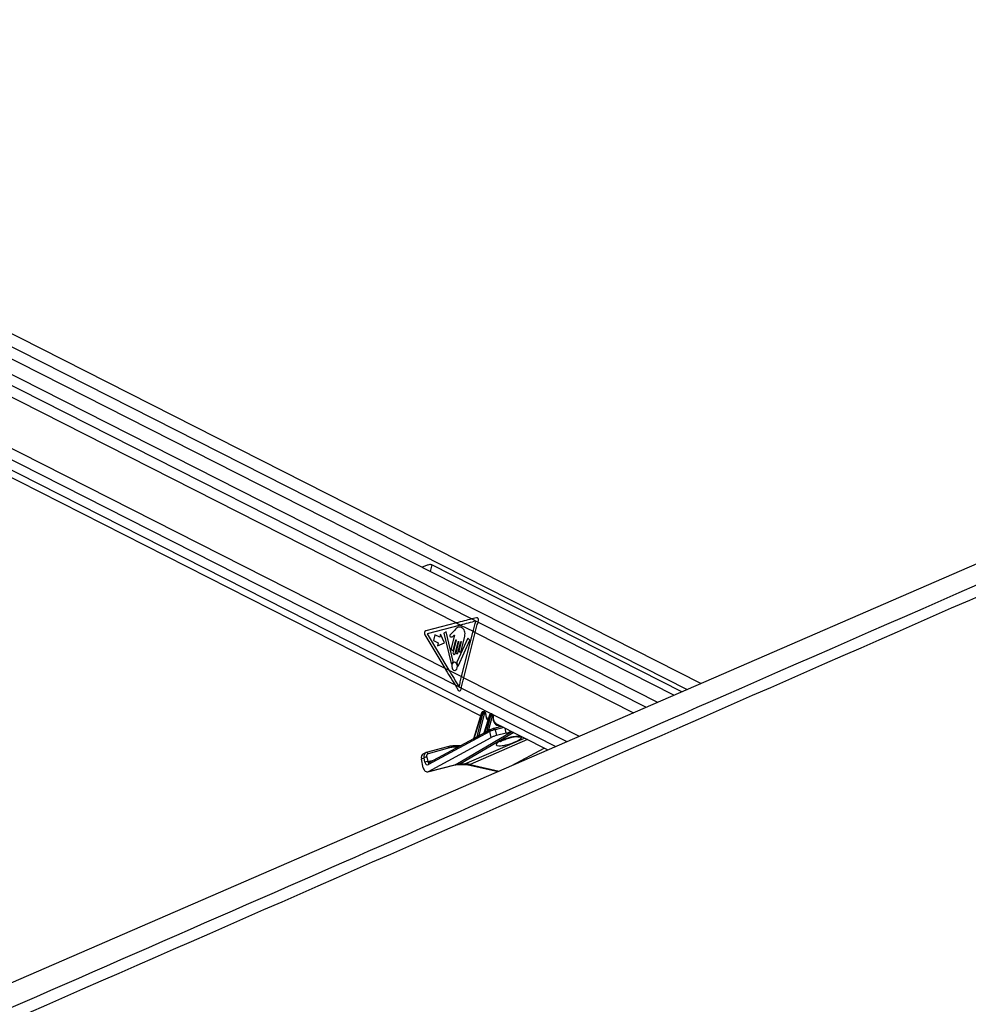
# Paper-space layout 'Wall Base Bracket' of a CAD drawing. Header units: millimetres. Extents: x 61326 to 443956, y 32752 to 406945.
# Tile 60 of 73: x 316405 to 340455, y 158490 to 183460. Entities that reach past the tile are written whole.
import ezdxf

# ---------------------------------------------------------------- set-up
doc = ezdxf.new("R2010")
doc.units = ezdxf.units.MM

psp = doc.layouts.new('Wall Base Bracket')

# ---------------------------------------------------------------- linework, layer by layer
at = {"color": 7, "linetype": 'Continuous', "lineweight": 25, "ltscale": 50}
for p, q in [((332989.5, 166328.26), (299246.26, 183460.06)), ((333674.14, 166625.52), (300516.37, 183460.06)), ((298566.54, 180797.74), (328092.32, 165807.19)), ((305078.45, 179535.36), (327476.21, 168163.78)), ((304921.81, 178317.97), (327180.86, 167016.82)), ((333190.43, 166415.5), (326851.52, 169633.83)), ((327476.21, 168163.78), (326700.58, 167961.88)), ((327583.65, 168109.23), (326735.29, 167888.4)), ((327476.21, 168163.78), (327583.65, 168109.23)), ((327583.65, 168109.23), (327899.31, 167948.97)), ((327990.42, 168294.75), (327869.11, 168264.26)), ((327869.11, 168264.26), (328026.88, 168184.16)), ((328026.88, 168184.16), (328036.12, 168214.32)), ((326675.49, 167862.74), (327180.86, 167016.82)), ((326735.29, 167888.4), (327288.69, 166962.07)), ((326932, 167860.84), (326896.38, 167720.51)), ((327053.84, 167798.98), (326932, 167860.84)), ((327073.54, 167876.6), (327053.84, 167798.98)), ((327176.48, 167657.51), (327073.54, 167876.6)), ((327220.48, 167932.22), (327157.76, 167901.35)), ((327157.76, 167901.35), (327346.53, 167134.3)), ((327396.85, 167184.68), (327220.48, 167932.22)), ((327429.64, 167854.42), (327345.5, 167522.55)), ((327433.63, 167981.26), (327364.96, 167905.01)), ((327593.29, 167453.57), (327686.58, 167821.11)), ((327607.67, 166800.12), (327899.31, 167948.97)), ((327661.68, 166772.7), (327953.32, 167921.54)), ((327899.31, 167948.97), (327953.32, 167921.54)), ((326896.38, 167720.51), (327018.21, 167658.66)), ((327018.21, 167658.66), (326998.51, 167581.04)), ((326998.51, 167581.04), (327176.48, 167657.51)), ((327469.5, 167726.08), (327391.68, 167419.54)), ((327402.45, 167493.63), (327462.38, 167729.7)), ((327448.64, 167390.62), (327526.45, 167697.17)), ((327533.57, 167693.55), (327467.26, 167432.31)), ((327762.97, 167776.45), (327487.22, 167165.89)), ((327517.1, 167407.01), (327588.52, 167688.39)), ((327529.28, 167079.2), (327820.65, 167724.36)), ((327595.64, 167684.77), (327543.38, 167478.91)), ((327820.65, 167724.36), (327762.97, 167776.45)), ((327180.86, 167016.82), (327288.69, 166962.07)), ((327288.69, 166962.07), (327607.67, 166800.12)), ((327607.67, 166800.12), (327661.68, 166772.7)), ((327441.97, 166591.29), (327524.77, 166459.82)), ((327441.97, 166591.29), (327601.91, 166510.09)), ((327595.55, 166478.54), (327601.91, 166510.09)), ((328114.89, 165880.31), (327912.35, 165224.13)), ((328121.31, 165873.76), (327921.27, 165225.63)), ((327999.55, 165270.49), (328148.27, 165860.07)), ((328182.56, 165851.63), (328047.84, 165317.54)), ((328148.27, 165860.07), (328121.31, 165873.76)), ((328166.32, 165909.15), (328150.77, 165909.15)), ((328156.74, 165907.68), (328183.13, 165894.28)), ((328172.3, 165907.68), (328156.74, 165907.68)), ((328198.69, 165894.28), (328172.3, 165907.68)), ((328316.93, 165825.36), (328176.19, 165369.37)), ((328206.72, 165892.42), (328180.3, 165905.83)), ((328183.13, 165894.28), (328198.69, 165894.28)), ((328323.36, 165818.8), (328186.69, 165376.01)), ((328209.55, 165863.13), (328194, 165863.13)), ((328248.43, 165410.41), (328348.25, 165806.17)), ((328348.25, 165806.17), (328323.36, 165818.8)), ((328359.82, 165854.2), (328352.82, 165854.2)), ((328358.79, 165852.72), (328383.12, 165840.37)), ((328365.8, 165852.72), (328358.79, 165852.72)), ((328390.13, 165840.37), (328365.8, 165852.72)), ((328398.16, 165838.51), (328373.8, 165850.88)), ((328383.12, 165840.37), (328390.13, 165840.37)), ((328400.99, 165809.23), (328393.98, 165809.23)), ((328382.55, 165797.73), (328294.65, 165449.25)), ((328479.35, 165610.69), (329796.51, 164941.95)), ((328325.03, 165411.05), (326768.1, 164570.01)), ((328172.13, 165363.74), (328049.62, 165297.56)), ((328337.17, 165452.89), (328286.31, 165425.42)), ((328358.5, 165255.65), (328325.03, 165411.05)), ((328337.17, 165452.89), (328342.37, 165454.9)), ((328415.51, 165483.68), (328409.07, 165481.17)), ((328625.95, 165536.26), (328415.51, 165483.68)), ((328460.97, 165451.83), (328491.9, 165308.19)), ((328739.05, 165369.95), (328491.9, 165308.19)), ((326769.39, 164397.24), (328358.5, 165255.65)), ((327911.99, 165223.21), (326780.23, 164611.86)), ((326695.85, 164870.39), (326629.26, 164837.09)), ((326708.36, 164875.15), (326713.46, 164877.1)), ((327254.96, 165023.95), (326713.46, 164877.1)), ((327301.38, 164992.36), (326759.89, 164845.51)), ((327575.62, 165041.51), (327389.79, 165041.51)), ((328877.94, 164543.13), (329703.58, 164989.13)), ((326655.31, 164742.71), (326588.76, 164709.42)), ((326635.85, 164490.78), (326588.76, 164709.42)), ((326679.08, 164632.38), (326655.31, 164742.71)), ((326724.54, 164757.22), (326748.31, 164646.89)), ((326750.36, 164389.78), (327445.92, 164563.58)), ((326769.39, 164397.24), (327465.25, 164571.11)), ((326780.23, 164611.86), (326779.71, 164611.63)), ((327549.43, 164575.92), (327657.96, 164575.92)), ((327584.78, 164584.49), (327693.31, 164584.49)), ((327773.71, 164562.68), (328534, 164393.8))]:
    psp.add_line(p, q, dxfattribs=at)
at = {"color": 8, "linetype": 'Continuous', "lineweight": 25, "ltscale": 50}
for p, q in [((300221.11, 183281.96), (333325.89, 166474.32)), ((299057.36, 183169.45), (332579.13, 166150.09)), ((299069.57, 182886.09), (327869.11, 168264.26)), ((298852.83, 181106.29), (327441.97, 166591.29)), ((298706.37, 180916.28), (329997.75, 165029.32)), ((326851.52, 169633.83), (326808.96, 169466.19)), ((328026.88, 168184.16), (332284.87, 166022.33)), ((327953.32, 167921.54), (331966.4, 165884.06)), ((327661.68, 166772.7), (330589.47, 165286.23)), ((327601.91, 166510.09), (330278.43, 165151.18)), ((327465.25, 164571.11), (328882.82, 165405.84)), ((328934.8, 165379.45), (327584.78, 164584.49)), ((328047.84, 165317.54), (328129.75, 165340.85)), ((328294.65, 165449.25), (328413.08, 165482.95)), ((328416.6, 165483.94), (328616.79, 165540.91)), ((328682.98, 165507.3), (328460.97, 165451.83)), ((328739.05, 165369.95), (328712.72, 165492.2)), ((327693.31, 164584.49), (329206.47, 165241.52)), ((329281.42, 165203.46), (327825.09, 164571.11)), ((328912.14, 165276.64), (328907.56, 165269.79)), ((327513.9, 165008.17), (327423.12, 165008.17)), ((326748.31, 164646.89), (326928.39, 164691.89)), ((327465.25, 164571.11), (327445.92, 164563.58)), ((327825.09, 164571.11), (328564.24, 164406.92))]:
    psp.add_line(p, q, dxfattribs=at)
at = {"color": 7, "linetype": 'Continuous', "lineweight": 25, "ltscale": 50, "flags": 128}
for points in [[(355895.59, 176273.51), (351517.38, 174372.61), (333994.34, 166764.54), (312649.86, 157497.3), (300829.62, 152365.25)], [(327899.31, 167948.97), (327907.66, 167981.44), (327916.22, 168013.91), (327924.99, 168046.38), (327933.96, 168078.83), (327943.15, 168111.29), (327952.54, 168143.72), (327962.14, 168176.14), (327971.94, 168208.55)], [(327953.32, 167921.54), (327961.77, 167954.4), (327970.43, 167987.25), (327979.31, 168020.09), (327988.4, 168052.93), (327997.7, 168085.76), (328007.22, 168118.58), (328016.94, 168151.38), (328026.88, 168184.16)], [(327462.38, 167729.7), (327463.14, 167731.49), (327464.33, 167732.73), (327465.76, 167733.23), (327467.22, 167732.92), (327468.48, 167731.85), (327469.36, 167730.17), (327469.72, 167728.15), (327469.5, 167726.08)], [(327526.45, 167697.17), (327527.21, 167698.95), (327528.4, 167700.19), (327529.83, 167700.7), (327531.29, 167700.39), (327532.56, 167699.32), (327533.44, 167697.64), (327533.79, 167695.62), (327533.57, 167693.55)], [(327588.52, 167688.39), (327589.28, 167690.17), (327590.47, 167691.41), (327591.9, 167691.92), (327593.36, 167691.61), (327594.63, 167690.54), (327595.51, 167688.86), (327595.86, 167686.83), (327595.64, 167684.77)], [(327345.5, 167522.55), (327343.75, 167506.04), (327346.61, 167489.84), (327353.63, 167476.41), (327363.75, 167467.82), (327375.43, 167465.35), (327386.88, 167469.39), (327396.37, 167479.32), (327402.45, 167493.63)], [(327391.68, 167419.54), (327389.94, 167403.02), (327392.79, 167386.82), (327399.82, 167373.41), (327409.94, 167364.81), (327421.61, 167362.34), (327433.07, 167366.38), (327442.56, 167376.31), (327448.64, 167390.62)], [(327467.26, 167432.31), (327465.73, 167417.87), (327468.23, 167403.69), (327474.38, 167391.95), (327483.23, 167384.42), (327493.45, 167382.26), (327503.47, 167385.8), (327511.78, 167394.49), (327517.1, 167407.01)], [(327543.38, 167478.91), (327541.86, 167464.44), (327544.36, 167450.25), (327550.51, 167438.49), (327559.38, 167430.95), (327569.61, 167428.79), (327579.65, 167432.33), (327587.97, 167441.03), (327593.29, 167453.57)], [(327346.53, 167134.3), (327347.43, 167131.83), (327348.76, 167129.8), (327350.43, 167128.35), (327352.32, 167127.59), (327354.28, 167127.58), (327356.17, 167128.34), (327357.84, 167129.78), (327359.18, 167131.8)], [(327406.07, 166964.96), (327433.92, 166959.07), (327461.24, 166968.71), (327483.88, 166992.4), (327498.38, 167026.53), (327502.54, 167065.92), (327495.73, 167104.55), (327478.98, 167136.57), (327454.84, 167157.08), (327426.99, 167162.96), (327399.67, 167153.32), (327377.03, 167129.63), (327362.53, 167095.5), (327358.37, 167056.12), (327365.18, 167017.48), (327381.93, 166985.47), (327406.07, 166964.96)], [(327516.17, 167082.86), (327516.86, 167080), (327518.12, 167077.55), (327519.83, 167075.73), (327521.84, 167074.71), (327523.98, 167074.57), (327526.05, 167075.34), (327527.87, 167076.93), (327529.28, 167079.2)], [(327548.21, 166539.07), (327554.89, 166571.66), (327561.78, 166604.26), (327568.89, 166636.88), (327576.22, 166669.52), (327583.76, 166702.16), (327591.52, 166734.81), (327599.49, 166767.47), (327607.67, 166800.12)], [(327601.91, 166510.09), (327608.61, 166542.87), (327615.54, 166575.67), (327622.69, 166608.49), (327630.05, 166641.31), (327637.64, 166674.15), (327645.43, 166707), (327653.45, 166739.85), (327661.68, 166772.7)], [(328358.79, 165852.72), (328355.51, 165853.9), (328352.82, 165854.2)], [(328365.8, 165852.72), (328362.51, 165853.9), (328359.82, 165854.2)], [(327378.01, 165038.66), (327384.74, 165041), (327389.79, 165041.51)]]:
    psp.add_lwpolyline(points, dxfattribs=at)
at = {"color": 8, "linetype": 'Continuous', "lineweight": 25, "ltscale": 50, "flags": 128}
for points in [[(328114.89, 165880.31), (328114.83, 165880.06), (328115.15, 165878.76), (328116.37, 165877.23), (328118.45, 165875.55), (328121.31, 165873.76)], [(328150.77, 165909.15), (328153.46, 165908.85), (328156.74, 165907.68)], [(328166.32, 165909.15), (328169.01, 165908.85), (328172.3, 165907.68)], [(328216.09, 165854.81), (328219.36, 165856.35), (328221.86, 165858.11), (328223.5, 165860.04), (328224.22, 165862.06), (328224.26, 165862.64)], [(328323.36, 165818.8), (328320.5, 165820.6), (328318.42, 165822.28), (328317.2, 165823.81), (328316.88, 165825.11), (328316.93, 165825.36)], [(328407.45, 165799.22), (328410.69, 165800.11), (328413.16, 165801.24), (328414.77, 165802.6), (328415.46, 165804.12), (328415.47, 165804.2)], [(327584.78, 164584.49), (327564.59, 164577.46), (327550.03, 164575.92)], [(327693.31, 164584.49), (327673.12, 164577.46), (327657.96, 164575.92)]]:
    psp.add_lwpolyline(points, dxfattribs=at)
at = {"color": 7, "linetype": 'Continuous', "lineweight": 25, "ltscale": 2500}
for centre, radius, start, end in [((326732.8, 167900.98), 68.9, 117.885235, 213.715389), ((327452.93, 167087.71), 103.6, 125.257121, 154.808661), ((327385.41, 167181.38), 11.91, 310.379042, 16.07114), ((327499.25, 167160.48), 13.18, 155.794653, 215.29578), ((327374.82, 167067.43), 142.19, 6.229167, 36.927405), ((328191.17, 165960.52), 109.23, 246.870026, 265.477531), ((328166.86, 165871.14), 28.29, 343.567138, 54.885302), ((328182.41, 165871.14), 28.29, 343.567138, 54.885302), ((328391.17, 165906.64), 109.25, 246.872664, 265.476527), ((328366.86, 165817.23), 28.28, 343.55175, 54.90069), ((328373.86, 165817.23), 28.28, 343.55175, 54.90069), ((328176.02, 165372.5), 11.24, 333.841396, 18.203194), ((328238.07, 165406.93), 10.93, 330.987295, 18.579802), ((327909.07, 165221.9), 12.76, 346.886584, 17.021687), ((327987.82, 165266.85), 12.28, 342.871625, 17.25623), ((327376.37, 164549.92), 488.74, 89.807693, 105.001318), ((327421.55, 164543.9), 464.28, 89.806469, 105.000824), ((326721.28, 164600.42), 156.83, 88.806171, 114.87329), ((326745.06, 164490.03), 156.9, 88.812377, 114.867785)]:
    psp.add_arc(centre, radius, start, end, dxfattribs=at)
at = {"color": 8, "linetype": 'Continuous', "lineweight": 25, "ltscale": 2500}
for centre, radius, start, end in [((328062.04, 165315.6), 16.02, 175.923279, 246.851973), ((328062.97, 165315.69), 15.24, 173.02843, 247.469452), ((328310.79, 165448.36), 23.49, 186.659237, 229.738955), ((328310.76, 165447.64), 16.19, 174.297826, 237.733329), ((328357.99, 165424.17), 35.47, 125.939535, 201.716077), ((328420.44, 165442.35), 41.62, 13.164319, 96.804049), ((329083.22, 165469.37), 199.68, 245.327231, 285.15681), ((326719.06, 164835.42), 42.05, 13.875687, 97.654141), ((327260.55, 164982.26), 42.06, 13.886926, 97.630427), ((327384.44, 165002.83), 39.05, 7.865609, 82.129346), ((326801.05, 164583.14), 35.47, 125.939535, 201.716077), ((327788.3, 164634.52), 73.31, 258.555028, 300.118464)]:
    psp.add_arc(centre, radius, start, end, dxfattribs=at)
at = {"color": 7, "linetype": 'Continuous', "lineweight": 25, "ltscale": 2500}
for centre, major_axis, ratio, start_param, end_param in [((327995.61, 168234.89), (5.91, 60.72), 0.72055242, 4.43768529, 6.53518309), ((330304.64, 168163.78), (6213.25, 1296.16), 0.10113581, 1.95239926, 2.02221243), ((330412.08, 168109.23), (6213.25, 1296.16), 0.10113581, 1.95320612, 2.02221243), ((330009.29, 167016.82), (-4185.26, 5945.37), 0.32638962, 1.3449531, 1.41476627), ((330117.12, 166962.07), (-4185.26, 5945.37), 0.32638962, 1.3449531, 1.41435047), ((327555.05, 166499.1), (-5.38, 60.75), 0.68756481, 2.21147474, 4.30687684), ((328147.49, 165872.53), (17.47, 33.19), 0.66265734, 0.33557162, 1.87146136), ((328174.46, 165858.84), (16.48, 33.69), 0.66821788, 0.31590885, 1.85179859), ((328163.05, 165872.53), (17.47, 33.19), 0.66265734, 0.00972501, 0.33557162), ((328191.3, 165851.22), (5.15, 11.4), 0.67311087, 0.2954379, 1.83132764), ((328206.85, 165851.22), (5.15, 11.4), 0.67311087, 5.31438977, 6.57862321), ((328349.54, 165817.58), (17.47, 33.19), 0.66265734, 0.33557162, 1.87146136), ((328374.45, 165804.93), (16.48, 33.69), 0.66821788, 0.31590885, 1.85179859), ((328391.29, 165797.31), (5.15, 11.4), 0.67311087, 0.2954379, 1.83132764), ((328398.29, 165797.31), (5.15, 11.4), 0.67311087, 5.16851753, 6.57862321), ((328610.36, 165852.58), (112.32, 251.22), 0.67372426, 3.07138069, 3.10833504), ((328023.74, 165296.37), (31.05, 22.38), 0.14621474, 0.58388952, 0.66908713), ((329434.82, 165989), (1850.91, 979.62), 0.02231465, 2.25526507, 2.29941415), ((329443.55, 165988.59), (1859.78, 979.44), 0.02780453, 2.25397176, 2.29812083), ((328270.55, 165428.08), (31.05, 22.38), 0.14621474, 0.58388952, 0.89342472), ((328394.55, 165417.31), (95.91, 29.55), 0.19694661, 0.74710912, 2.31906142), ((328375.99, 165463.31), (47.08, 18.83), 0.12529539, 0.74295308, 2.31490538), ((328425.75, 165272.48), (94.16, 37.66), 0.12529539, 0.74295308, 2.31490538), ((328904.44, 165459.23), (235.4, 94.14), 0.12529539, 3.88454573, 4.51782076), ((329443.55, 165988.59), (1859.78, 979.44), 0.02780453, 2.44501466, 2.51484852), ((329434.82, 165989), (1850.91, 979.62), 0.02231465, 2.44630798, 2.51614183), ((328809.94, 165169.75), (327.08, 103.29), 0.22404369, 1.18320534, 6.3340499), ((326696.34, 164702.92), (-67.06, 134.17), 0.66669107, 0.00014143, 1.20312872), ((326762.93, 164736.22), (-67.07, 134.17), 0.6669834, 6.14969522, 6.28161439), ((326796.26, 164752.89), (-44.71, 89.45), 0.66669107, 6.14974225, 7.48631403), ((326745.67, 164665.68), (3.87, 102.07), 0.68239217, 1.92890269, 3.52444881), ((327820.41, 163641.65), (-448.05, 895.48), 0.65873397, 5.95732499, 6.13363981), ((327928.94, 163641.65), (-465.2, 886.81), 0.68844553, 5.76778625, 5.94410108), ((326735.74, 164540.74), (5.8, 153.11), 0.68239217, 1.92890269, 3.52444881)]:
    psp.add_ellipse(centre, major_axis=major_axis, ratio=ratio, start_param=start_param, end_param=end_param, dxfattribs=at)
at = {"color": 8, "linetype": 'Continuous', "lineweight": 25, "ltscale": 2500}
for centre, major_axis, ratio, start_param, end_param in [((328190.02, 165858.84), (16.48, 33.69), 0.66821788, 6.27653217, 6.59909416), ((328437.86, 165941.09), (123.67, 273.51), 0.67311087, 2.17279711, 2.91586149), ((328356.55, 165817.58), (17.47, 33.19), 0.66265734, 0.00972501, 0.33557162), ((328381.46, 165804.93), (16.48, 33.69), 0.66821788, 6.27045428, 6.59909416), ((328627.2, 165844.96), (123.67, 273.51), 0.67311087, 2.02692488, 3.51537223), ((326762.93, 164736.22), (-67.07, 134.17), 0.6669834, 6.28161439, 7.486267), ((326781.56, 164663.53), (11.9, 52.31), 0.59654088, 2.02636374, 3.43476807)]:
    psp.add_ellipse(centre, major_axis=major_axis, ratio=ratio, start_param=start_param, end_param=end_param, dxfattribs=at)
at = {"color": 7, "linetype": 'Continuous', "lineweight": 25, "ltscale": 50}
for points, knots in [([(357846.12, 176394.96), (356481.46, 175789.23), (353752.15, 174577.76), (346132.51, 171216.42), (330088.76, 164167.63), (313489.17, 156894.67), (301761.7, 151757.82), (299828.27, 150910.96), (299805.33, 150900.91)], [0, 0, 0, 0, 0.0708623, 0.14172469, 0.39453835, 0.90018027, 0.99881584, 1, 1, 1, 1]), ([(326851.52, 169633.83), (326841.94, 169637.02), (326819.5, 169644.47), (326765.64, 169635.63), (326695.33, 169611.34), (326632.91, 169586.24), (326603.78, 169573.79), (326600.11, 169572.23)], [0, 0, 0, 0, 0.13843, 0.32417295, 0.63108437, 0.9535596, 1, 1, 1, 1]), ([(327686.58, 167821.11), (327691.33, 167844.44), (327700.43, 167889.13), (327687.29, 167958.86), (327654.65, 168010.82), (327611.05, 168043.01), (327563.96, 168059.82), (327514.47, 168056.68), (327471.03, 168024.22), (327446.09, 167995.58), (327433.63, 167981.26)], [0, 0, 0, 0, 0.13106328, 0.2510223, 0.37692085, 0.50135726, 0.62715989, 0.75065054, 0.87536276, 1, 1, 1, 1]), ([(327364.96, 167905.01), (327352.83, 167894.06), (327337.64, 167880.37), (327318.58, 167864.81), (327311.8, 167851.82), (327309.28, 167838.66), (327310.4, 167828.15), (327314.4, 167817.25), (327324.8, 167807.03), (327334.79, 167806.28), (327339.8, 167805.9)], [0, 0, 0, 0, 0.36952138, 0.46221696, 0.55782466, 0.6536903, 0.70016825, 0.74699268, 0.87283412, 1, 1, 1, 1]), ([(327339.8, 167805.9), (327350.86, 167806.93), (327371.07, 167808.81), (327388.77, 167822.57), (327396.79, 167828.81)], [0, 0, 0, 0, 0.54683197, 1, 1, 1, 1]), ([(327396.79, 167828.81), (327401.31, 167833.85), (327410.02, 167843.56), (327419.82, 167850.89), (327424.54, 167854.41)], [0, 0, 0, 0, 0.51910167, 1, 1, 1, 1]), ([(327424.54, 167854.41), (327425.41, 167854.66), (327427.08, 167855.15), (327428.81, 167854.75), (327429.61, 167854.43), (327429.64, 167854.42)], [0, 0, 0, 0, 0.51415693, 0.98511539, 1, 1, 1, 1]), ([(328150.77, 165909.15), (328146.59, 165908.67), (328138.76, 165907.76), (328128.34, 165901.33), (328119.76, 165892.3), (328116.51, 165884.32), (328114.89, 165880.31)], [0, 0, 0, 0, 0.25720079, 0.48238811, 0.74026031, 1, 1, 1, 1]), ([(328179.89, 165905.46), (328177.39, 165906.73), (328173.1, 165908.91), (328168.32, 165909.08), (328166.32, 165909.15)], [0, 0, 0, 0, 0.58289551, 1, 1, 1, 1]), ([(328224.26, 165862.65), (328223.95, 165866.21), (328223.3, 165873.75), (328217.81, 165883.7), (328211.67, 165890.39), (328207.23, 165891.84), (328206.41, 165892.11)], [0, 0, 0, 0, 0.29033177, 0.61590235, 0.92881207, 1, 1, 1, 1]), ([(328233.39, 165794.68), (328233.3, 165794.89), (328227.32, 165809.2), (328225.16, 165833.49), (328224.43, 165857.21), (328224.26, 165862.65)], [0, 0, 0, 0, 0.01136508, 0.77329733, 1, 1, 1, 1]), ([(328352.82, 165854.2), (328348.64, 165853.72), (328340.81, 165852.81), (328330.39, 165846.38), (328321.81, 165837.35), (328318.56, 165829.37), (328316.93, 165825.36)], [0, 0, 0, 0, 0.25720206, 0.48239051, 0.74023873, 1, 1, 1, 1]), ([(328373.49, 165850.5), (328372.36, 165851.22), (328368.29, 165853.82), (328363.38, 165854.04), (328359.82, 165854.2)], [0, 0, 0, 0, 0.27638797, 1, 1, 1, 1]), ([(328415.47, 165804.2), (328415.57, 165808.01), (328415.77, 165815.92), (328411.35, 165826.85), (328405.06, 165834.81), (328399.8, 165837.19), (328398.04, 165837.98)], [0, 0, 0, 0, 0.277135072, 0.575690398, 0.858575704, 1, 1, 1, 1]), ([(328423.53, 165695.68), (328423.46, 165695.84), (328416.84, 165710.77), (328412.74, 165747.99), (328414.6, 165786.18), (328415.47, 165804.2)], [0, 0, 0, 0, 0.00585739, 0.53085488, 1, 1, 1, 1]), ([(328281.62, 165714.38), (328271.1, 165724.86), (328250.53, 165745.34), (328239.02, 165778.48), (328233.39, 165794.68)], [0, 0, 0, 0, 0.511207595, 1, 1, 1, 1]), ([(328487.78, 165608.65), (328482.74, 165611.08), (328465.13, 165619.56), (328441.8, 165647.81), (328429.54, 165679.94), (328423.53, 165695.68)], [0, 0, 0, 0, 0.17019462, 0.59363255, 1, 1, 1, 1]), ([(327999.55, 165270.49), (328002.91, 165273.97), (328012.38, 165283.79), (328024.63, 165298.68), (328036.46, 165310.1), (328042.38, 165314.79), (328045.29, 165316.33), (328046.07, 165316.74)], [0, 0, 0, 0, 0.23895513, 0.67465906, 0.83987127, 0.9571524, 1, 1, 1, 1]), ([(328176.07, 165369.4), (328175.98, 165368.97), (328175.66, 165367.51), (328174.35, 165365.69), (328173.03, 165364.29), (328172.13, 165363.75), (328172.11, 165363.73), (328172.11, 165363.73)], [0, 0, 0, 0, 0.11992288, 0.40864695, 0.67175793, 0.94294294, 1, 1, 1, 1]), ([(328286.38, 165425.29), (328285.11, 165424.65), (328275.91, 165419.94), (328262.77, 165410.57), (328252.06, 165404.25), (328247.63, 165401.62)], [0, 0, 0, 0, 0.08571794, 0.62123878, 1, 1, 1, 1]), ([(328248.43, 165410.41), (328251.82, 165413.68), (328260.27, 165421.82), (328272.15, 165434.07), (328282.31, 165442.55), (328286.49, 165445.06), (328287.46, 165445.64)], [0, 0, 0, 0, 0.29224449, 0.72864496, 0.93732781, 1, 1, 1, 1]), ([(327912.29, 165224.19), (327912.21, 165223.87), (327911.94, 165222.85), (327911.84, 165222.85), (327911.77, 165222.84)], [0, 0, 0, 0, 0.30797773, 1, 1, 1, 1]), ([(328049.67, 165297.48), (328049.04, 165297.17), (328044.86, 165295.1), (328031.83, 165286.3), (328015.71, 165273.73), (328003.92, 165266.07), (327999.56, 165263.23)], [0, 0, 0, 0, 0.03282868, 0.21847387, 0.71100758, 1, 1, 1, 1]), ([(328592.76, 165149.19), (328593.69, 165149.96), (328595.74, 165151.66), (328612.42, 165162.69), (328640.97, 165178.3), (328683.45, 165198.25), (328737.75, 165220.13), (328799.55, 165241.32), (328857.73, 165258.28), (328893.55, 165266.55), (328907.62, 165269.8)], [0, 0, 0, 0, 0.08617908, 0.18974198, 0.31377451, 0.45606558, 0.60922214, 0.76323446, 0.90698196, 1, 1, 1, 1]), ([(328907.48, 165269.58), (328920.33, 165272.25), (328948.82, 165278.18), (328985.53, 165282.56), (329011.04, 165283.98), (329022.68, 165283.35), (329021.79, 165283.46), (329021.54, 165283.49)], [0, 0, 0, 0, 0.228657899, 0.507210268, 0.741437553, 0.926490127, 1, 1, 1, 1]), ([(327445.92, 164563.58), (327454.08, 164565.49), (327486.74, 164573.11), (327522.56, 164574.72), (327549.43, 164575.92)], [0, 0, 0, 0, 0.24974394, 1, 1, 1, 1]), ([(327657.96, 164575.92), (327667.2, 164575.75), (327701.26, 164575.14), (327740.36, 164569.9), (327770.5, 164563.37), (327773.71, 164562.68)], [0, 0, 0, 0, 0.249610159, 0.920029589, 1, 1, 1, 1])]:
    psp.add_open_spline(points, degree=3, knots=knots, dxfattribs=at)
at = {"color": 8, "linetype": 'Continuous', "lineweight": 25, "ltscale": 50}
for points, knots in [([(300898.83, 151712.41), (308456.51, 155020.84), (319571.71, 159886.59), (335592.62, 166902.56), (345428.86, 171212.14), (353085.34, 174570.19), (355837.49, 175778.55), (357213.57, 176382.73)], [0, 0, 0, 0, 0.40295937, 0.59263947, 0.85388997, 0.92694502, 1, 1, 1, 1]), ([(328186.11, 165367.55), (328184.03, 165366.44), (328179.77, 165364.18), (328174.22, 165362.26), (328171.07, 165362.11), (328170.44, 165363.1), (328172.02, 165363.61), (328172.17, 165363.66)], [0, 0, 0, 0, 0.22977727, 0.4700416, 0.72399708, 0.97459994, 1, 1, 1, 1]), ([(328176.29, 165369.34), (328176.23, 165369.29), (328176.08, 165369.15), (328176.36, 165368.95), (328177.01, 165369.01), (328179, 165369.94), (328182, 165371.9), (328185.12, 165374.63), (328186.69, 165376.01)], [0, 0, 0, 0, 0.0344968, 0.09655444, 0.33133413, 0.40167699, 0.69837512, 1, 1, 1, 1]), ([(327921.49, 165219), (327919.48, 165217.94), (327915.75, 165215.99), (327911.23, 165215.16), (327908.42, 165216.2), (327907.81, 165218.91), (327909.88, 165221.35), (327911.34, 165222.71), (327911.77, 165222.93), (327911.84, 165222.96)], [0, 0, 0, 0, 0.20813057, 0.38392243, 0.54856041, 0.74120255, 0.95444903, 0.99286365, 1, 1, 1, 1]), ([(327912.46, 165224.1), (327912.26, 165223.23), (327911.9, 165221.64), (327913.02, 165220.93), (327914.42, 165220.94), (327915.57, 165221.34), (327918.07, 165222.85), (327919.75, 165224.31), (327921.27, 165225.63)], [0, 0, 0, 0, 0.2357986, 0.42869609, 0.45582029, 0.6603007, 0.69408358, 1, 1, 1, 1]), ([(328912.14, 165276.64), (328922.53, 165278.8), (328957.94, 165286.14), (329016.8, 165294.08), (329078.55, 165296.72), (329102.65, 165291.11), (329114, 165288.47)], [0, 0, 0, 0, 0.120851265, 0.41180876, 0.723171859, 1, 1, 1, 1])]:
    psp.add_open_spline(points, degree=3, knots=knots, dxfattribs=at)

doc.saveas('drawing.dxf')
